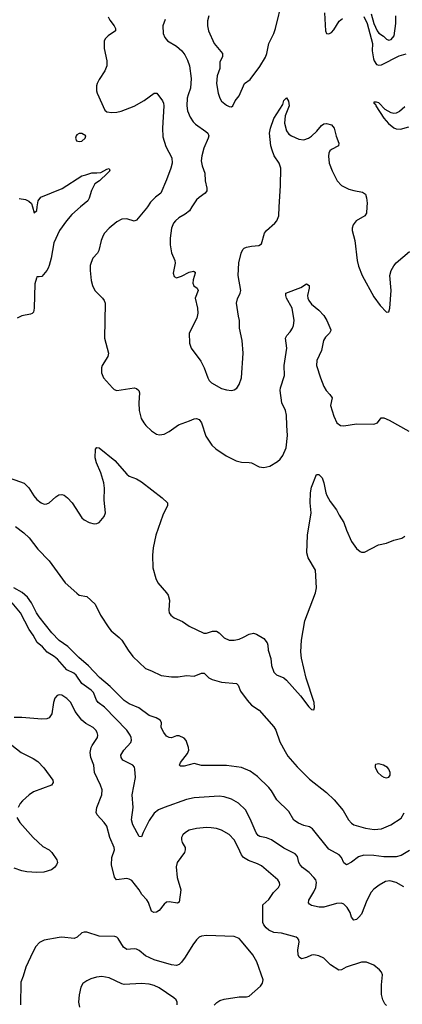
# Model space of a CAD drawing. Header units: inches. Extents: x 990586 to 1117858, y 769490 to 892071.
# Tile 130 of 248: x 1083293 to 1086358, y 803613 to 811500. Entities that reach past the tile are written whole.
import ezdxf

# ---------------------------------------------------------------- set-up
doc = ezdxf.new("R2010")
doc.units = ezdxf.units.IN
doc.header["$MEASUREMENT"] = 0
doc.layers.add('B0880', color=7, linetype='Continuous')
doc.layers.add('B0881', color=7, linetype='Continuous')

msp = doc.modelspace()

# ---------------------------------------------------------------- linework, layer by layer
at = {"layer": 'B0880', "color": 6}
for points, elevation in [([(1083780.4, 810000), (1083710, 809939.7), (1083666.7, 809890), (1083611.8, 809810), (1083567.3, 809712.7), (1083545.7, 809590), (1083530, 809530), (1083520.6, 809510), (1083510, 809491.1), (1083470, 809444.2), (1083450, 809439.3), (1083430, 809441.2), (1083426.3, 809430), (1083414.7, 809385.3), (1083410.1, 809190), (1083402.7, 809157.3), (1083393.7, 809146.3), (1083379.8, 809140.2), (1083310, 809126.9), (1083273.7, 809110)], 2600), ([(1083395.1, 810000), (1083410, 809953.4), (1083430, 809971), (1083433.6, 810000)], 2600), ([(1084316.7, 810000), (1084310, 809989), (1084230, 809894.8), (1084210, 809886.5), (1084150, 809905.7), (1084110, 809901.1), (1084070, 809879.5), (1084010.1, 809830), (1083972.9, 809790), (1083960.5, 809770), (1083945.1, 809730), (1083927.8, 809650), (1083916.1, 809630), (1083880.1, 809590), (1083864.4, 809555.6), (1083858.3, 809530), (1083856.8, 809490), (1083865.4, 809410), (1083875.7, 809370), (1083895.1, 809330), (1083955.6, 809270), (1083971, 809250), (1083978.7, 809230), (1083973.2, 808950), (1084005, 808830), (1083998.2, 808801.8), (1083952.9, 808730), (1083947, 808710), (1083948.6, 808670), (1083965.4, 808630), (1084036.5, 808550), (1084050, 808538.4), (1084070, 808530.1), (1084210, 808550.4), (1084230, 808545.7), (1084248.2, 808530), (1084252.8, 808510), (1084248, 808430), (1084250.8, 808370), (1084265.9, 808305.9), (1084286.1, 808270), (1084303.4, 808250), (1084350, 808206.5), (1084390, 808179.8), (1084414, 808174), (1084450, 808179.7), (1084490, 808200.6), (1084566.4, 808253.6), (1084654.2, 808285.8), (1084690, 808303.4), (1084710, 808306.3), (1084730, 808297.1), (1084750, 808270.1), (1084784.2, 808164.2), (1084831.5, 808091.5), (1084863, 808063), (1084947.5, 808007.5), (1085026.2, 807966.2), (1085070, 807955.8), (1085130, 807954.2), (1085150, 807949.5), (1085210, 807918), (1085250, 807914), (1085295.6, 807924.4), (1085357.7, 807962.3), (1085379.4, 807980.6), (1085401.8, 808010), (1085427.6, 808070), (1085438.7, 808170), (1085431.7, 808250), (1085430.9, 808330.9), (1085421.8, 808370), (1085393.7, 808430), (1085379.4, 808530), (1085381.4, 808550), (1085413.3, 808650), (1085410.5, 808730), (1085431.8, 808870), (1085422.3, 808950), (1085431.8, 808970), (1085460.2, 808999.8), (1085478.8, 809030), (1085487, 809050), (1085491.8, 809090), (1085476, 809190), (1085431.2, 809270), (1085423.9, 809290), (1085424.5, 809310), (1085546, 809354), (1085590, 809384.4), (1085610.8, 809370), (1085611.8, 809350), (1085598.7, 809290), (1085600.7, 809270), (1085609, 809250), (1085630, 809220.9), (1085690, 809173.9), (1085729.8, 809129.8), (1085754, 809090), (1085784.2, 809015.8), (1085785.5, 809010), (1085774.8, 808990), (1085743.6, 808956.4), (1085727.6, 808930), (1085711.9, 808850), (1085673.1, 808770), (1085669.9, 808730), (1085701.7, 808630), (1085730, 808563), (1085749.1, 808530), (1085778.4, 808498.4), (1085795, 808470), (1085781.6, 808410), (1085810, 808323.8), (1085833.9, 808270), (1085864, 808250), (1085890, 808246.1), (1085990, 808262.4), (1086130, 808260.1), (1086160.2, 808270), (1086188.3, 808311.7), (1086208.9, 808311.1), (1086252.7, 808292.7), (1086410, 808203.7)], 2700), ([(1084672.7, 810000), (1084652, 809968), (1084618.4, 809941.6), (1084567.6, 809912.4), (1084541.6, 809890), (1084525.7, 809870), (1084508.7, 809830), (1084498.4, 809750), (1084497.6, 809697.6), (1084510, 809631.4), (1084535.2, 809570), (1084537.1, 809550), (1084521.1, 809470), (1084530, 809443.1), (1084550, 809431.8), (1084590, 809445.4), (1084650, 809478.9), (1084685.8, 809485.8), (1084697.7, 809477.7), (1084699.7, 809470), (1084682.9, 809417.1), (1084680.1, 809390), (1084688.8, 809368.8), (1084715.4, 809350), (1084722.1, 809330), (1084699.5, 809270), (1084717.8, 809190), (1084719.3, 809150), (1084711.8, 809110), (1084651.3, 808990), (1084652.2, 808910), (1084666.1, 808870), (1084744.2, 808764.2), (1084771, 808710), (1084799.3, 808630), (1084810, 808610.2), (1084830, 808591), (1084910, 808545.9), (1084950, 808533.8), (1084990, 808530.9), (1085010, 808535.6), (1085031.4, 808548.6), (1085050, 808578), (1085070.4, 808630), (1085082.7, 808830), (1085074.5, 808930), (1085053.4, 809030), (1085055.1, 809090), (1085045.4, 809125.4), (1085030.8, 809230), (1085036.5, 809263.5), (1085060.2, 809310), (1085064.8, 809330), (1085042.1, 809450), (1085048.2, 809551.8), (1085066.7, 809630), (1085081.7, 809658.3), (1085091.3, 809668.7), (1085110, 809678.1), (1085150, 809686.5), (1085208.6, 809691.4), (1085230, 809704), (1085254.7, 809790), (1085270, 809810.9), (1085336.5, 809870), (1085351.7, 809890), (1085367.9, 809930), (1085372.4, 810000)], 2800), ([(1086074.1, 810000), (1086070.2, 809950), (1086058.3, 809930), (1085987.1, 809890), (1085964.3, 809855.7), (1085957.4, 809830), (1085957.1, 809810), (1085976.6, 809730), (1085995.1, 809570), (1086006.4, 809526.4), (1086037, 809450), (1086130, 809280.9), (1086180.7, 809210), (1086230, 809157), (1086250, 809159.3), (1086257.5, 809190), (1086269, 809330), (1086259.3, 809450), (1086269.1, 809490), (1086290, 809529.5), (1086308.5, 809551.5), (1086415.9, 809644.1)], 2800), ([(1083170, 807843.1), (1083330, 807786.5), (1083366, 807750), (1083406.4, 807686.4), (1083430, 807657.5), (1083466.1, 807630), (1083490, 807620.5), (1083510, 807620.8), (1083530, 807628.9), (1083581.8, 807678.2), (1083607.1, 807692.9), (1083630, 807696.1), (1083650, 807690.4), (1083676.6, 807670), (1083714.3, 807630), (1083792, 807510), (1083810, 807494.4), (1083850, 807471.8), (1083890, 807462.7), (1083910, 807463.4), (1083930, 807472.8), (1083970, 807520.9), (1083979.1, 807550), (1083970.4, 807650.4), (1083971.3, 807748.7), (1083967.1, 807790), (1083942.4, 807870), (1083907.8, 807950), (1083898.9, 807990), (1083901.2, 808058.8), (1083910, 808072.9), (1083930, 808070.6), (1084055.9, 807970), (1084150, 807859.2), (1084170, 807843.4), (1084230, 807823.2), (1084270, 807798.5), (1084435.2, 807670), (1084475.7, 807630), (1084477.9, 807610), (1084438.4, 807530), (1084384.3, 807370), (1084361.5, 807270), (1084356, 807210), (1084360.7, 807110), (1084383.8, 807023.8), (1084399.6, 806990), (1084469.6, 806910), (1084481.8, 806890), (1084491.7, 806850), (1084487.1, 806770), (1084491.6, 806750), (1084503.9, 806730), (1084530, 806710.1), (1084598.4, 806678.4), (1084650, 806641.2), (1084767.3, 806587.3), (1084790, 806587), (1084837.1, 806602.9), (1084870, 806602), (1084890, 806590.1), (1084932.1, 806550), (1084970, 806529.5), (1085010, 806529.2), (1085050, 806537.5), (1085087, 806553), (1085130, 806578.4), (1085166.3, 806586.3), (1085190, 806579.4), (1085250, 806542.1), (1085276.3, 806510), (1085281.9, 806490), (1085283.7, 806450), (1085304.1, 806384.1), (1085310, 806326.7), (1085330, 806273), (1085350, 806252.8), (1085408.7, 806228.7), (1085430, 806210.3), (1085543.4, 806083.4), (1085610, 805995.6), (1085630, 805975.8), (1085649.1, 805970.9), (1085655.4, 805990), (1085651.1, 806030), (1085586.8, 806226.8), (1085550, 806387), (1085543.9, 806436.1), (1085549.8, 806530), (1085576.1, 806683.9), (1085661.5, 806910), (1085671.4, 806950), (1085662.3, 807090), (1085604.9, 807190), (1085594.1, 807230), (1085597.8, 807370), (1085628.4, 807550), (1085618.9, 807630), (1085621.5, 807710), (1085630, 807754.7), (1085670, 807856.5), (1085690, 807857.8), (1085715.5, 807830), (1085730.6, 807790), (1085744.6, 807710), (1085752.5, 807690), (1085780.7, 807640.7), (1085830, 807573.8), (1085851.5, 807531.5), (1085890, 807472.6), (1085910.1, 807410), (1085950, 807321.6), (1085990, 807264.6), (1086019.9, 807239.9), (1086030, 807234.8), (1086054.4, 807234.4), (1086167.7, 807292.3), (1086230, 807306.7), (1086290, 807331.1), (1086354.1, 807345.9), (1086377.1, 807362.9)], 2600), ([(1083259.6, 807439.6), (1083326.6, 807390), (1083370, 807350.8), (1083439.6, 807259.6), (1083530, 807165.1), (1083657.7, 806990), (1083750, 806905.8), (1083770, 806891.7), (1083830, 806880.9), (1083897.5, 806817.5), (1083940.8, 806730), (1084005.9, 806630), (1084025.9, 806605.9), (1084090, 806552.2), (1084110, 806530.1), (1084161.2, 806450), (1084200.2, 806400.2), (1084302, 806302), (1084350, 806285.1), (1084426.1, 806246.1), (1084510, 806236.1), (1084563, 806237), (1084630, 806246.6), (1084690, 806242.9), (1084750, 806265.4), (1084770, 806266.6), (1084807.3, 806227.3), (1084834.5, 806214.5), (1084910, 806194.6), (1085030, 806183.8), (1085042.7, 806170), (1085061.9, 806121.9), (1085114.7, 806050), (1085150.6, 806010.6), (1085210, 805969.2), (1085330, 805836.1), (1085345.1, 805810), (1085376.3, 805716.3), (1085418.4, 805638.4), (1085441.2, 805601.2), (1085514.5, 805514.5), (1085615.5, 805415.5), (1085750.1, 805310), (1085813.4, 805250), (1085884.6, 805164.6), (1085925.6, 805090), (1085950, 805063.2), (1085970, 805052.2), (1086063, 805023), (1086133.8, 805013.8), (1086190, 805019.7), (1086265.7, 805050), (1086350, 805103.2), (1086373, 805147)], 2500), ([(1086414.6, 804845.4), (1086350, 804805), (1086310, 804794.4), (1086210, 804795.6), (1086130, 804805.6), (1086050, 804806.8), (1086006.6, 804793.4), (1085950, 804751.8), (1085910, 804731.5), (1085890, 804746), (1085869.8, 804789.8), (1085851.4, 804811.4), (1085770, 804856.3), (1085638.8, 805018.8), (1085614.1, 805034.1), (1085570, 805045.7), (1085525.2, 805065.2), (1085489.5, 805089.5), (1085450, 805158.2), (1085352, 805252), (1085310, 805324.1), (1085290, 805349.5), (1085198.5, 805438.5), (1085139.9, 805479.9), (1085070, 805509.9), (1084950, 805526.9), (1084750, 805527.5), (1084690, 805542.1), (1084610, 805521.1), (1084581.1, 805521.1), (1084573.5, 805530), (1084581.9, 805550), (1084637.4, 805622.6), (1084648.5, 805650), (1084646, 805670), (1084625.3, 805725.3), (1084610, 805746.2), (1084570, 805765.1), (1084550, 805764.3), (1084510, 805748.3), (1084490, 805749.3), (1084470, 805761.5), (1084447.3, 805790), (1084425.6, 805830), (1084428.5, 805870), (1084417.4, 805890), (1084386.9, 805906.9), (1084330, 805926.9), (1084247.3, 805987.3), (1084170, 806020.7), (1084130, 806047.8), (1084017.8, 806157.8), (1083933.2, 806230), (1083843.8, 806323.8), (1083766.9, 806390), (1083679.1, 806479.1), (1083610, 806528.7), (1083550, 806589), (1083450, 806716.5), (1083428, 806750), (1083387.3, 806830), (1083355, 806875), (1083313, 806913), (1083246.8, 806950)], 2500), ([(1086370, 804554.8), (1086310, 804588.9), (1086258.3, 804601.7), (1086224.2, 804595.8), (1086172.7, 804567.3), (1086130, 804535.8), (1086108.1, 804511.9), (1086074.9, 804445.1), (1086030, 804336.6), (1086010, 804310.3), (1085990, 804293.7), (1085970, 804286.5), (1085950.2, 804310.2), (1085939.5, 804350), (1085917, 804390), (1085890, 804414.6), (1085870, 804422.9), (1085830, 804421), (1085730, 804391.2), (1085692.7, 804392.7), (1085630, 804404.9), (1085615.3, 804415.3), (1085607.5, 804427.5), (1085608, 804448), (1085650, 804513.2), (1085666.4, 804550), (1085670.5, 804590), (1085664.2, 804610), (1085650.3, 804630), (1085611, 804670), (1085558.1, 804710), (1085538.8, 804730), (1085529.3, 804750), (1085518.6, 804798.6), (1085499.7, 804819.7), (1085410, 804862.9), (1085310, 804931.8), (1085270, 804946.8), (1085216.9, 804956.9), (1085204.4, 804964.4), (1085186.7, 804986.7), (1085139.5, 805099.5), (1085101.2, 805170), (1085044.6, 805224.6), (1084990, 805255.4), (1084930, 805275.2), (1084890, 805279.5), (1084690, 805268.1), (1084630, 805255.2), (1084450, 805191), (1084405.1, 805170), (1084370, 805143.9), (1084330, 805085.7), (1084282.4, 804990), (1084270, 804955.7), (1084250, 804958.6), (1084198.3, 805050), (1084189.3, 805090), (1084203, 805190), (1084194, 805290), (1084220.3, 805430), (1084216.4, 805496.4), (1084212, 805512), (1084198.7, 805530), (1084119.6, 805570), (1084105.4, 805590), (1084102.1, 805610), (1084126.2, 805650), (1084182.7, 805710), (1084189.7, 805730), (1084187.2, 805750), (1084177.9, 805770), (1084150.7, 805810), (1083973.2, 805993.2), (1083920.9, 806030), (1083908.4, 806048.4), (1083884.6, 806110), (1083865, 806130), (1083790, 806182.1), (1083746.6, 806250), (1083726.1, 806266.1), (1083670, 806291.2), (1083596.9, 806376.9), (1083570, 806399.8), (1083514.4, 806434.4), (1083477, 806477), (1083432.5, 806512.5), (1083401.3, 806570), (1083370, 806614.3), (1083299.4, 806750), (1083233.6, 806830)], 2600), ([(1086230, 803603.7), (1086217.3, 803617.3), (1086201.3, 803650), (1086190.7, 803690.7), (1086191.1, 803768.9), (1086198.6, 803850), (1086191.6, 803870), (1086174.9, 803890), (1086130, 803927.2), (1086070, 803951.9), (1086030, 803951.2), (1085908.4, 803911.6), (1085870, 803889.4), (1085850, 803886.7), (1085781.8, 803930), (1085730, 803983.3), (1085690, 804003), (1085650, 804009.6), (1085630, 804006.5), (1085590, 803987.7), (1085550, 803978.7), (1085531.7, 803991.7), (1085522.8, 804010), (1085522, 804050), (1085532.6, 804110), (1085529.2, 804130), (1085520.3, 804140.3), (1085507.4, 804150), (1085390, 804183.5), (1085330, 804188.7), (1085290, 804207.9), (1085267.1, 804227.1), (1085248.4, 804250), (1085239.6, 804270), (1085239.7, 804410), (1085287.8, 804452.2), (1085325.9, 804510), (1085366.4, 804550), (1085378, 804570), (1085375.5, 804590), (1085360.7, 804610), (1085230, 804721.8), (1085198.9, 804738.9), (1085125.5, 804765.5), (1085085.3, 804790), (1085069.3, 804810), (1085044.4, 804870), (1085010, 804930.3), (1084970, 804973.3), (1084910, 805007.8), (1084870, 805021.7), (1084828.1, 805028.1), (1084790, 805029.3), (1084710, 805022.3), (1084651.4, 805008.6), (1084620.2, 804990), (1084600.8, 804970), (1084590.1, 804950), (1084588.4, 804930), (1084593.8, 804910), (1084617.2, 804870), (1084619.8, 804850), (1084612.3, 804830), (1084554.2, 804750), (1084546.6, 804713.4), (1084553.3, 804630), (1084582.6, 804530), (1084570, 804432), (1084556.1, 804423.9), (1084490, 804434.2), (1084470, 804431.8), (1084450, 804415), (1084410, 804363.9), (1084390, 804352.7), (1084367.6, 804347.6), (1084350, 804360.7), (1084325.8, 804430), (1084312.7, 804450), (1084272.1, 804492.1), (1084248.9, 804530), (1084190, 804603.8), (1084170, 804616.5), (1084150, 804620.2), (1084069.3, 804610), (1084052.3, 804632.3), (1084029.2, 804730), (1084032.4, 804790), (1084051.5, 804850), (1084048.7, 804870), (1084014.5, 804950), (1083990, 805041.4), (1083969.9, 805070), (1083912.4, 805130), (1083904.6, 805150), (1083910.9, 805190), (1083951.5, 805290), (1083953.7, 805330), (1083939.9, 805370), (1083891.5, 805470), (1083886.2, 805530), (1083862.4, 805590), (1083858.4, 805630), (1083864.9, 805670), (1083872.7, 805687.3), (1083916.8, 805750), (1083918.6, 805770), (1083913.6, 805790), (1083902.1, 805810), (1083882.5, 805830), (1083823.8, 805863.8), (1083791, 805890), (1083738.2, 805958.2), (1083701.8, 806030), (1083670, 806061.8), (1083630, 806088.4), (1083610, 806092.2), (1083592.7, 806087.3), (1083574.6, 806065.4), (1083563.2, 806030), (1083550, 805940.7), (1083530, 805908.5), (1083510, 805900.5), (1083470, 805897.3), (1083310, 805910.3), (1083248.9, 805911.1)], 2700), ([(1083229.3, 805689.3), (1083305.8, 805630), (1083401.6, 805581.6), (1083437.3, 805557.3), (1083487.4, 805507.4), (1083559.4, 805410), (1083562.3, 805390), (1083547.9, 805370), (1083404.5, 805315.5), (1083369.1, 805290.9), (1083316.5, 805243.5), (1083297.7, 805222.3), (1083280.1, 805190)], 2700), ([(1083269.6, 805110), (1083293.1, 805070), (1083401, 804950), (1083478.6, 804878.6), (1083530, 804850.6), (1083551.5, 804830), (1083590.2, 804770), (1083594.7, 804750), (1083588.9, 804730), (1083572.9, 804710), (1083549.1, 804690.9), (1083487.3, 804672.7), (1083429.9, 804669.9), (1083350, 804675.3), (1083310, 804682), (1083250, 804704)], 2700), ([(1084850, 803606.7), (1084872.5, 803627.5), (1084896.8, 803643.2), (1084930, 803655.5), (1085052.3, 803672.3), (1085110, 803673.2), (1085130, 803677.8), (1085222.4, 803757.6), (1085238.3, 803781.7), (1085242.8, 803810), (1085192.5, 803952.5), (1085160.7, 804010), (1085070, 804119.1), (1085050, 804139.6), (1085010, 804156.2), (1084790, 804164.5), (1084750, 804159.4), (1084730.7, 804150), (1084708.8, 804130), (1084678.9, 804090), (1084619, 803990), (1084590, 803951.8), (1084570, 803932.6), (1084550, 803925), (1084510, 803930.5), (1084370, 803969.3), (1084301.8, 804001.8), (1084250, 804045.1), (1084230, 804054.5), (1084210, 804057.8), (1084150, 804053.5), (1084125.7, 804070), (1084081, 804141), (1084070, 804151.7), (1084055.8, 804155.8), (1083930, 804160.1), (1083830, 804190.3), (1083810, 804192.3), (1083790, 804187), (1083752.6, 804150), (1083730, 804141.8), (1083630, 804150.9), (1083610, 804148.9), (1083490, 804126.1), (1083451.5, 804108.5), (1083423.1, 804076.9), (1083397, 804030), (1083342.2, 803910), (1083322.1, 803837.9), (1083301.6, 803790), (1083298.2, 803610)], 2800), ([(1084554.5, 803610), (1084555.6, 803630), (1084546, 803650), (1084526.5, 803666.5), (1084410, 803744.5), (1084370, 803763.4), (1084330, 803775), (1084270, 803780.2), (1084130, 803773.2), (1084110, 803778.6), (1084010, 803825.6), (1083950, 803835.6), (1083909.1, 803830.9), (1083862.8, 803817.2), (1083830, 803802.3), (1083800.1, 803779.9), (1083781.9, 803750), (1083768.5, 803690), (1083765.2, 803630), (1083772.3, 803590)], 2900)]:
    msp.add_lwpolyline(points, dxfattribs=dict(at, elevation=elevation))
at = {"layer": 'B0880', "color": 6, "elevation": 2600}
msp.add_lwpolyline([(1086170, 805539.7), (1086144.5, 805535.5), (1086139.3, 805530), (1086140.3, 805510), (1086162.3, 805470), (1086190, 805443.2), (1086210, 805431.6), (1086230, 805428.2), (1086250, 805434), (1086261, 805450), (1086262, 805470), (1086250, 805497.4), (1086239.1, 805510), (1086206.6, 805530)], close=True, dxfattribs=at)
at = {"layer": 'B0881', "color": 6}
for points, elevation in [([(1084807.4, 811530), (1084798.3, 811490), (1084798.2, 811450), (1084805.7, 811410), (1084850.4, 811310.4), (1084916.6, 811230), (1084918.9, 811201.1), (1084897.2, 811162.8), (1084895.9, 811110), (1084875.9, 811050), (1084870, 810989.9), (1084883.7, 810910), (1084895.9, 810870), (1084910, 810847.1), (1084950, 810814.7), (1084970, 810805), (1084990, 810802), (1084999.8, 810810), (1085019.7, 810850), (1085051.1, 810890), (1085092.5, 810987.5), (1085138, 811022), (1085215.7, 811124.3), (1085261.4, 811198.6), (1085273.7, 811230), (1085290, 811310), (1085327.8, 811390), (1085341, 811430), (1085399, 811661)], 2900), ([(1084001.7, 811521.7), (1084014.9, 811494.9), (1084051, 811450), (1084060.4, 811430), (1084059.3, 811410), (1084000.6, 811370), (1083979.3, 811350), (1083969.2, 811330), (1083970.1, 811269.9), (1083991.3, 811170), (1083992.1, 811130), (1083975.5, 811090), (1083930, 811022), (1083914, 810990), (1083909, 810970), (1083908.9, 810930), (1083913.8, 810910), (1083975.5, 810775.5), (1083990, 810761.6), (1084030, 810755.4), (1084070, 810758), (1084107.1, 810767.1), (1084210, 810806.7), (1084290, 810851.7), (1084370, 810910.4), (1084392.5, 810912.5), (1084436.4, 810850), (1084444.6, 810830), (1084446.9, 810810), (1084437.2, 810630), (1084440.8, 810560.8), (1084463.2, 810483.2), (1084512.7, 810392.7), (1084514.1, 810350), (1084504.9, 810310), (1084470, 810215.8), (1084423.8, 810110), (1084381.4, 810078.6), (1084340.6, 810039.4), (1084316.7, 810000)], 2700), ([(1085734.8, 811554.8), (1085743.1, 811410), (1085750, 811388.2), (1085770, 811386.3), (1085790, 811398.5), (1085810, 811418.1), (1085852.3, 811487.7), (1085878.8, 811510)], 2900), ([(1086050, 811525.7), (1086075.8, 811470), (1086119, 811310), (1086117.6, 811250), (1086126.9, 811186.9), (1086131.4, 811170), (1086150, 811140.7), (1086170, 811134.5), (1086190, 811139.2), (1086333, 811210), (1086390, 811225.4)], 2900), ([(1086107.8, 811547.8), (1086130.5, 811469.5), (1086156.9, 811410), (1086170, 811392.9), (1086207.7, 811367.7), (1086230, 811344.1), (1086250, 811335.2), (1086270, 811341.1), (1086292.2, 811370), (1086305.2, 811470), (1086306, 811530)], 3000), ([(1084457.6, 811502.4), (1084440.8, 811450), (1084443.4, 811390), (1084456.6, 811356.6), (1084477.4, 811330), (1084550, 811287.1), (1084591.2, 811251.2), (1084617, 811217), (1084636.8, 811176.8), (1084653.1, 811130), (1084666.5, 811030), (1084662.2, 810950), (1084641.5, 810898.5), (1084635.4, 810870), (1084631.4, 810810), (1084636.1, 810770), (1084658.2, 810718.2), (1084681.3, 810681.3), (1084702, 810662), (1084784.2, 810604.2), (1084799.2, 810590), (1084807.7, 810570), (1084803.8, 810550), (1084767.4, 810470), (1084752.1, 810410), (1084747.3, 810370), (1084754, 810330), (1084775.1, 810270), (1084778.6, 810210), (1084792.7, 810150), (1084791.8, 810130), (1084777.8, 810110), (1084730, 810076.9), (1084710, 810057.6), (1084672.7, 810000)], 2800), ([(1085372.4, 810000), (1085383.3, 810170), (1085384.3, 810310), (1085370.7, 810350), (1085331.2, 810410), (1085314.6, 810454.6), (1085306, 810490), (1085293.4, 810590), (1085300.9, 810630), (1085330, 810708.8), (1085400, 810820), (1085410, 810853.4), (1085430, 810872.7), (1085446.9, 810846.9), (1085450.7, 810810.7), (1085420.5, 810730), (1085415.2, 810670), (1085430, 810610.1), (1085450, 810582.9), (1085470, 810569.2), (1085530, 810542.1), (1085570, 810537.8), (1085606.8, 810550), (1085630, 810565.6), (1085672.9, 810607.1), (1085710, 810652.5), (1085730, 810664.5), (1085750, 810669.4), (1085790, 810656.6), (1085811.2, 810631.2), (1085828.1, 810568.1), (1085850.1, 810510), (1085847.1, 810490), (1085790, 810461.3), (1085778.1, 810450), (1085768.3, 810430), (1085766.2, 810406.2), (1085772.5, 810350), (1085795.7, 810290), (1085836.8, 810210), (1085870, 810172), (1085930, 810143.4), (1085970, 810131), (1086038.4, 810118.4), (1086063.1, 810103.1), (1086072.3, 810072.3), (1086076.5, 810030), (1086074.1, 810000)], 2800), ([(1086379.5, 810800.5), (1086335.7, 810764.3), (1086310, 810750.2), (1086290, 810748.2), (1086270, 810752.5), (1086220.7, 810780.7), (1086170, 810832.9), (1086150, 810840.4), (1086130, 810838), (1086129.6, 810830), (1086142, 810822), (1086144.6, 810810), (1086210.4, 810710), (1086247, 810667), (1086290, 810634.1), (1086310, 810626.2), (1086343.5, 810623.5), (1086410, 810642.1)], 2900), ([(1083433.6, 810000), (1083439.9, 810050), (1083461.7, 810078.3), (1083633.5, 810146.5), (1083790, 810248.2), (1083823.9, 810256.1), (1083870, 810274.5), (1083910, 810272.6), (1083943, 810277), (1083990, 810302.8), (1084010, 810307.3), (1084015.2, 810290), (1083997.5, 810270), (1083931.2, 810210), (1083895.7, 810184.3), (1083867.3, 810132.7), (1083849.1, 810070), (1083838.7, 810050), (1083780.4, 810000)], 2600), ([(1083287.9, 810067.9), (1083338.9, 810058.9), (1083367.1, 810047.1), (1083386.6, 810026.6), (1083395.1, 810000)], 2600)]:
    msp.add_lwpolyline(points, dxfattribs=dict(at, elevation=elevation))
at = {"layer": 'B0881', "color": 6, "elevation": 2700}
msp.add_lwpolyline([(1083770, 810588.1), (1083750, 810577.6), (1083744.3, 810570), (1083740.9, 810550), (1083747.5, 810530), (1083770, 810522.9), (1083790, 810527.9), (1083817, 810550), (1083823.5, 810570), (1083790, 810586.9)], close=True, dxfattribs=at)

doc.saveas('drawing.dxf')
